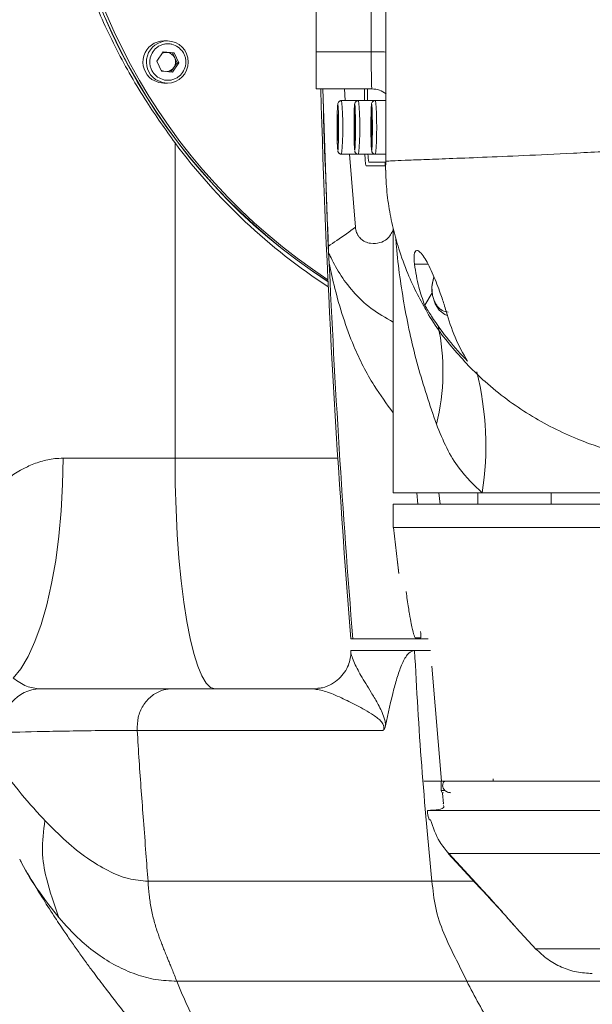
# Model space of a CAD drawing. Header units: millimetres. Extents: x 739 to 2567, y 424 to 1289.
# Tile 6 of 58: x 1997 to 2004, y 845 to 857. Entities that reach past the tile are written whole.
import ezdxf

# ---------------------------------------------------------------- set-up
doc = ezdxf.new("R2010")
doc.units = ezdxf.units.MM
doc.header["$PDSIZE"] = -1
doc.linetypes.add('CENTER', pattern=[10.16, 6.35, -1.27, 1.27, -1.27])
doc.styles.get("Standard").update_dxf_attribs({"font": 'times.ttf'})
doc.dimstyles.new('ISO-25', dxfattribs={"dimtxt": 3.5, "dimasz": 2.5, "dimexe": 1.25, "dimexo": 0.625, "dimtad": 1, "dimdec": 0, "dimlfac": 10, "dimtxsty": 'Standard', "dimcen": 2.5, "dimadec": 0, "dimazin": 0, "dimtfac": 1, "dimtmove": 0, "dimatfit": 3, "dimfxl": 1, "dimarcsym": 0})

# ---------------------------------------------------------------- blocks, each defined once
blk = doc.blocks.new('*D119')
at = {"color": 0, "lineweight": -2}
for start, end in [(286.8481, 356.1846), (193.8154, 267.5424)]:
    blk.add_arc((2004.999, 860.51), 36.048, start, end, dxfattribs=at)
at = {"color": 0}
for points in [[(2041.367, 858.098), (2040.567, 858.124), (2041.047, 860.51)], [(1970.386, 851.984), (1969.603, 851.819), (1969.499, 854.25)]]:
    blk.add_solid(points, dxfattribs=at)
at = {"layer": 'Defpoints', "color": 0}
for p in [(1980.782, 860.51), (2004.999, 860.51), (2089.12, 860.51), (1883.78, 839.136), (1990.721, 827.41)]:
    blk.add_point(p, dxfattribs=at)
at = {"color": 0, "lineweight": 5, "insert": (2004.977, 826.523), "char_height": 3.5, "attachment_point": 1}
blk.add_mtext('170%%d', dxfattribs=at)

msp = doc.modelspace()

# ---------------------------------------------------------------- linework, layer by layer
at = {"color": 7, "linetype": 'Continuous', "lineweight": 5}
for p, q in [((2000.770255, 856.992311), (2000.770255, 860.50976)), ((1998.83472, 857.13476), (1998.789137, 857.13476)), ((1998.780691, 856.990352), (1998.699584, 856.871818)), ((1998.779449, 856.988536), (1998.828941, 856.984323)), ((1998.922339, 856.978295), (1998.780691, 856.990352)), ((1998.828941, 856.984323), (1998.899765, 856.978295)), ((2000.770255, 856.992311), (2001.484412, 856.992311)), ((2000.770255, 856.50976), (2000.770255, 856.992311)), ((1998.699584, 856.871818), (1998.760124, 856.741226)), ((1998.899765, 856.978295), (1998.922339, 856.978295)), ((1998.899765, 856.978295), (1998.930035, 856.912999)), ((1998.98288, 856.847703), (1998.922339, 856.978295)), ((1998.930035, 856.912999), (1998.960305, 856.847703)), ((1998.760124, 856.741226), (1998.901772, 856.729168)), ((1998.919752, 856.788436), (1998.88044, 856.730984)), ((1998.901772, 856.729168), (1998.98288, 856.847703)), ((1998.960305, 856.847703), (1998.919752, 856.788436)), ((1998.960305, 856.847703), (1998.98288, 856.847703)), ((1998.789137, 856.58476), (1998.83472, 856.58476)), ((2001.493058, 856.50976), (2000.770255, 856.50976)), ((2000.854848, 856.50976), (2000.923052, 854.462929)), ((2001.135397, 856.50976), (2001.147139, 856.35976)), ((2001.395549, 856.50976), (2001.395549, 856.35976)), ((2001.436015, 856.50976), (2001.436015, 856.35976)), ((2001.320198, 856.35976), (2001.100323, 856.35976)), ((2001.540073, 856.35976), (2001.320198, 856.35976)), ((2001.674278, 856.35976), (2001.540073, 856.35976)), ((2001.04631, 856.12586), (2001.04517, 855.956497)), ((2001.051487, 856.179123), (2001.04631, 856.12586)), ((2001.04631, 856.12586), (2001.053339, 856.12586)), ((2001.055524, 856.063024), (2001.051487, 856.179123)), ((2001.266185, 856.12586), (2001.265046, 855.956497)), ((2001.271362, 856.179123), (2001.266185, 856.12586)), ((2001.266185, 856.12586), (2001.273214, 856.12586)), ((2001.275399, 856.063024), (2001.271362, 856.179123)), ((2001.486061, 856.12586), (2001.484921, 855.956497)), ((2001.491237, 856.179123), (2001.486061, 856.12586)), ((2001.486061, 856.12586), (2001.49309, 856.12586)), ((2001.495275, 856.063024), (2001.491237, 856.179123)), ((2001.054385, 855.893661), (2001.055524, 856.063024)), ((2001.27426, 855.893661), (2001.275399, 856.063024)), ((2001.494135, 855.893661), (2001.495275, 856.063024)), ((2001.04517, 855.956497), (2001.049208, 855.840397)), ((2001.04517, 855.956497), (2001.054807, 855.956497)), ((2001.049208, 855.840397), (2001.054385, 855.893661)), ((2001.265046, 855.956497), (2001.269083, 855.840397)), ((2001.265046, 855.956497), (2001.274683, 855.956497)), ((2001.269083, 855.840397), (2001.27426, 855.893661)), ((2001.484921, 855.956497), (2001.488958, 855.840397)), ((2001.484921, 855.956497), (2001.494558, 855.956497)), ((2001.488958, 855.840397), (2001.494135, 855.893661)), ((1998.93426, 855.808497), (1998.93426, 851.70976)), ((2001.100323, 855.65976), (2001.31478, 855.65976)), ((2001.201992, 855.65976), (2001.279431, 854.714211)), ((2001.320198, 855.65976), (2001.534656, 855.65976)), ((2001.540073, 855.65976), (2001.674373, 855.65976)), ((2001.418389, 855.50976), (2001.67425, 855.50976)), ((2001.45172, 855.55976), (2001.673766, 855.55976)), ((2001.770255, 854.696464), (2001.770255, 852.15976)), ((2000.928362, 854.385538), (2000.923052, 854.462929)), ((2000.938268, 854.243182), (2000.928362, 854.385538)), ((2002.180295, 853.698017), (2002.275847, 853.858697)), ((2001.771627, 852.15976), (2001.770255, 852.15976)), ((2001.771627, 852.15976), (2001.771627, 851.25976)), ((1997.480152, 851.70976), (1998.93426, 851.70976)), ((2001.771627, 851.25976), (2002.927575, 851.25976)), ((2002.091044, 851.10976), (2002.079239, 851.259864)), ((2002.870255, 851.25976), (2002.870255, 851.10976)), ((2002.927575, 851.25976), (2007.056699, 851.25976)), ((2001.771627, 850.80976), (2001.771627, 851.10976)), ((2001.771627, 851.10976), (2017.602071, 851.10976)), ((2001.771627, 850.80976), (2017.602071, 850.80976)), ((2001.82618, 850.35976), (2001.772284, 850.80976)), ((2001.772299, 850.80976), (2001.826195, 850.35976)), ((2001.220255, 849.35976), (2001.245398, 849.35976)), ((2001.245398, 849.35976), (2002.224145, 849.35976)), ((2001.220235, 849.20976), (2001.220235, 849.192162)), ((2002.047797, 849.20976), (2001.220235, 849.20976)), ((2002.047805, 849.20976), (2002.256335, 849.20976)), ((2002.399873, 847.50976), (2002.273726, 849.003788)), ((1998.893018, 848.70976), (2000.729793, 848.70976)), ((2000.791569, 848.713599), (2000.729793, 848.70976)), ((1998.442156, 848.171453), (1998.443465, 848.171353)), ((2001.640877, 848.171453), (1998.442156, 848.171453)), ((2003.070255, 847.50976), (2003.070255, 847.53976)), ((2002.394149, 847.50976), (2002.394149, 847.38976)), ((2002.216997, 847.130144), (2002.218466, 847.130145)), ((2002.423355, 847.214523), (2002.423428, 847.21442)), ((2002.254273, 847.00976), (2002.241367, 847.00976)), ((2002.896423, 846.125974), (2002.484944, 846.570713)), ((2002.491051, 846.570554), (2002.896423, 846.132409)), ((1998.583376, 846.20976), (2002.274163, 846.20976)), ((2003.366638, 845.605775), (2003.62881, 845.322752)), ((1998.958292, 844.90976), (2002.72683, 844.90976))]:
    msp.add_line(p, q, dxfattribs=at)
at = {"color": 8, "linetype": 'Continuous', "lineweight": 5}
for p, q in [((2002.046687, 854.231578), (2002.223136, 854.231578)), ((1998.93426, 851.70976), (2001.050386, 851.70976)), ((2002.363492, 851.25976), (2002.381881, 851.10976)), ((2003.821474, 851.25976), (2003.821474, 851.10976)), ((2002.393949, 847.38976), (2002.394149, 847.38976)), ((2002.423428, 847.21442), (2002.41231, 847.353829)), ((2002.274158, 846.20976), (2002.824857, 846.20976)), ((2002.896423, 846.132409), (2002.896423, 846.125974)), ((2002.726877, 844.90976), (2005.362762, 844.90976))]:
    msp.add_line(p, q, dxfattribs=at)
at = {"color": 7, "linetype": 'Continuous', "lineweight": 5, "flags": 128}
for points in [[(1998.789137, 856.58476), (1998.725385, 856.592488), (1998.634607, 856.633922)], [(2002.473513, 853.566177), (2002.440327, 853.578724), (2002.368676, 853.633561), (2002.313498, 853.718328), (2002.280771, 853.82384), (2002.274044, 853.938663), (2002.294043, 854.050354), (2002.299037, 854.065464)], [(1997.480152, 851.70976), (1997.474002, 851.365888), (1997.455631, 851.026549), (1997.425283, 850.696216), (1997.383357, 850.379243), (1997.330406, 850.07981), (1997.267127, 849.801863), (1997.194356, 849.549066), (1997.113051, 849.324751), (1997.024284, 849.131876), (1996.929226, 848.972983), (1996.829128, 848.850167)], [(1998.93426, 851.70976), (1998.937536, 851.373867), (1998.947321, 851.042197), (1998.963494, 850.718923), (1998.98585, 850.408109), (1999.014108, 850.113664), (1999.047914, 849.839291), (1999.086841, 849.58844), (1999.130401, 849.364266), (1999.178045, 849.169588), (1999.229175, 849.006854), (1999.283147, 848.87811), (1999.339283, 848.784977), (1999.396877, 848.728624), (1999.455205, 848.70976)]]:
    msp.add_lwpolyline(points, dxfattribs=at)
at = {"color": 8, "linetype": 'Continuous', "lineweight": 5, "flags": 128}
msp.add_lwpolyline([(1998.834801, 856.58476), (1998.770967, 856.592488), (1998.68019, 856.633922)], dxfattribs=at)
at = {"color": 1, "linetype": 'CENTER'}
msp.add_arc((2004.999062, 860.50976), 22.983617, 190, 170, dxfattribs=at)
at = {"color": 7, "linetype": 'Continuous', "lineweight": 5}
for centre, radius, start, end in [((2005.146509, 860.50976), 7.757779, 122.9818989, 237.0181011), ((2005.150037, 860.50976), 7.75783, 123.0136845, 236.9863155), ((2005.185324, 860.50976), 7.758334, 123.3322004, 236.6677996), ((1998.792606, 856.859431), 0.275351, 90.7218264, 234.9836645), ((1998.832067, 856.85976), 0.275013, 270.5695631, 89.4594445), ((1998.818668, 856.863308), 0.121451, 85.1476556, 113.6966629), ((1998.818084, 856.861628), 0.123175, 24.6487759, 84.9433043), ((1998.815168, 856.859776), 0.126598, 325.7007422, 24.8604766), ((1998.818886, 856.856856), 0.122127, 238.2835539, 254.9346097), ((1998.818212, 856.85756), 0.122835, 275.4697011, 325.7542434), ((2139.131366, 860.50976), 138.361111, 181.65664364, 184.62226291), ((2001.493057, 856.209783), 0.299977, 52.0971539, 89.9998167), ((2005.135226, 860.415967), 7.725333, 216.6132552, 236.9886278), ((2001.961907, 855.65828), 0.519612, 179.836808, 190.9296231), ((2001.867496, 855.562264), 0.204315, 180.7020312, 194.8904734), ((1997.187022, 848.215022), 0.494821, 91.0464321, 188.2230313), ((2002.424143, 847.389754), 0.029994, 179.9885511, 269.9885465)]:
    msp.add_arc(centre, radius, start, end, dxfattribs=at)
at = {"color": 8, "linetype": 'Continuous', "lineweight": 5}
for centre, radius, start, end in [((1998.83819, 856.859431), 0.275352, 90.7340465, 234.9835496), ((2001.498045, 850.247297), 6.745027, 88.4875098, 90.1158063), ((2139.554965, 860.509723), 138.758273, 181.65188529, 182.51346794), ((1997.247746, 856.009733), 3.868441, 354.809424, 5.1913741), ((1997.467622, 856.009733), 3.868441, 354.809424, 5.1913741), ((1997.687497, 856.009733), 3.868441, 354.809424, 5.1913741), ((2139.551877, 860.509575), 138.755182, 182.55894047, 184.60903017), ((1999.598312, 852.840435), 2.818504, 345.8396831, 12.1736272), ((1998.952082, 851.865903), 4.021436, 351.3308942, 13.9276181)]:
    msp.add_arc(centre, radius, start, end, dxfattribs=at)
at = {"color": 7, "linetype": 'Continuous', "lineweight": 5}
msp.add_ellipse((1614.200647, 725.610552), major_axis=(0, 11091.134154), ratio=0.034920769, start_param=4.724234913, end_param=4.724552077, dxfattribs=at)
for points, knots in [([(1998.93426, 865.211024), (1998.790901, 865.008111), (1998.503643, 864.601524), (1998.138991, 863.946151), (1997.824379, 863.252558), (1997.575403, 862.518299), (1997.398723, 861.749094), (1997.301876, 860.947341), (1997.299997, 860.121197), (1997.394923, 859.284536), (1997.578538, 858.483733), (1997.840719, 857.726731), (1998.167125, 857.015546), (1998.533262, 856.37179), (1998.809178, 855.984204), (1998.93426, 855.808497)], [0, 0, 0, 0, 0.073671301, 0.147619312, 0.221406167, 0.299328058, 0.377441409, 0.455292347, 0.538129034, 0.621310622, 0.70422691, 0.781444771, 0.85884788, 0.93601067, 1, 1, 1, 1]), ([(2001.673866, 860.50976), (2001.673582, 859.840956), (2001.673014, 858.503333), (2001.673017, 856.856815), (2001.673678, 855.879103), (2001.673887, 855.570208)], [0, 0, 0, 0, 0.406193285, 0.812395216, 1, 1, 1, 1]), ([(1998.707774, 856.664718), (1998.685413, 856.684378), (1998.650894, 856.714729), (1998.622732, 856.770603), (1998.609457, 856.817332), (1998.605708, 856.865999), (1998.613651, 856.927791), (1998.644491, 856.998566), (1998.699042, 857.052591), (1998.753297, 857.081711), (1998.799505, 857.09512), (1998.84728, 857.098796), (1998.908674, 857.091494), (1998.948744, 857.069223), (1998.97469, 857.054802)], [0, 0, 0, 0, 0.119721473, 0.184824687, 0.249999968, 0.315103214, 0.380278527, 0.5, 0.619721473, 0.684824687, 0.749999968, 0.815103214, 0.880278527, 1, 1, 1, 1]), ([(1998.97469, 857.054802), (1998.99705, 857.035142), (1999.03157, 857.004791), (1999.059732, 856.948918), (1999.073006, 856.902189), (1999.076756, 856.853521), (1999.068813, 856.79173), (1999.037973, 856.720954), (1998.983422, 856.666929), (1998.929167, 856.63781), (1998.882959, 856.6244), (1998.835183, 856.620724), (1998.773789, 856.628026), (1998.733719, 856.650297), (1998.707774, 856.664718)], [0, 0, 0, 0, 0.119721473, 0.184824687, 0.249999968, 0.315103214, 0.380278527, 0.5, 0.619721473, 0.684824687, 0.749999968, 0.815103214, 0.880278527, 1, 1, 1, 1]), ([(2001.493058, 856.50976), (2001.492566, 856.511497), (2001.491187, 856.516367), (2001.488872, 856.568998), (2001.486541, 856.677644), (2001.484839, 856.824358), (2001.484554, 856.936327), (2001.484412, 856.992311)], [0, 0, 0, 0, 0.121764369, 0.341345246, 0.560908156, 0.780456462, 1, 1, 1, 1]), ([(2001.100322, 856.35976), (2001.096718, 856.359534), (2001.089585, 856.359085), (2001.07932, 856.355508), (2001.070002, 856.350001), (2001.06226, 856.342869), (2001.050005, 856.325664), (2001.048533, 856.306923), (2001.045151, 856.271231), (2001.043121, 856.208376), (2001.04144, 856.13101), (2001.04123, 856.076344), (2001.041158, 856.057834)], [0, 0, 0, 0, 0.023128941, 0.04576373, 0.068192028, 0.092127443, 0.120575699, 0.263530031, 0.431868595, 0.651174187, 0.881889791, 1, 1, 1, 1]), ([(2001.320198, 856.35976), (2001.316593, 856.359534), (2001.309461, 856.359085), (2001.299196, 856.355508), (2001.289877, 856.350001), (2001.282135, 856.342869), (2001.26988, 856.325664), (2001.268409, 856.306923), (2001.265027, 856.271231), (2001.262996, 856.208376), (2001.261315, 856.13101), (2001.261105, 856.076344), (2001.261034, 856.057834)], [0, 0, 0, 0, 0.023128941, 0.04576373, 0.068192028, 0.092127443, 0.120575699, 0.263530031, 0.431868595, 0.651174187, 0.881889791, 1, 1, 1, 1]), ([(2001.540073, 856.35976), (2001.536468, 856.359534), (2001.529336, 856.359085), (2001.519071, 856.355508), (2001.509753, 856.350001), (2001.502011, 856.342869), (2001.489755, 856.325664), (2001.488284, 856.306923), (2001.484902, 856.271231), (2001.482872, 856.208376), (2001.481191, 856.13101), (2001.48098, 856.076344), (2001.480909, 856.057834)], [0, 0, 0, 0, 0.023128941, 0.04576373, 0.068192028, 0.092127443, 0.120575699, 0.263530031, 0.431868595, 0.651174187, 0.881889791, 1, 1, 1, 1]), ([(2001.048374, 855.716415), (2001.047241, 855.728256), (2001.045494, 855.746537), (2001.043591, 855.797707), (2001.042382, 855.845591), (2001.041498, 855.900446), (2001.040847, 855.976383), (2001.040909, 856.074121), (2001.04211, 856.164083), (2001.04368, 856.224872), (2001.045193, 856.263372), (2001.046912, 856.291303), (2001.049306, 856.313184), (2001.051136, 856.307067), (2001.052321, 856.303106)], [0, 0, 0, 0, 0.119721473, 0.184832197, 0.249999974, 0.315110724, 0.380278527, 0.5, 0.619721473, 0.684832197, 0.749999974, 0.815110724, 0.880278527, 1, 1, 1, 1]), ([(2001.052321, 856.303106), (2001.053453, 856.291265), (2001.055201, 856.272984), (2001.057103, 856.221814), (2001.058312, 856.173929), (2001.059197, 856.119075), (2001.059848, 856.043137), (2001.059785, 855.945399), (2001.058585, 855.855438), (2001.057014, 855.794649), (2001.055502, 855.756148), (2001.053783, 855.728217), (2001.051389, 855.706336), (2001.049559, 855.712454), (2001.048374, 855.716415)], [0, 0, 0, 0, 0.119721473, 0.184832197, 0.249999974, 0.315110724, 0.380278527, 0.5, 0.619721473, 0.684832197, 0.749999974, 0.815110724, 0.880278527, 1, 1, 1, 1]), ([(2001.272196, 856.303106), (2001.273328, 856.291265), (2001.275076, 856.272984), (2001.276978, 856.221814), (2001.278187, 856.173929), (2001.279072, 856.119075), (2001.279723, 856.043137), (2001.27966, 855.945399), (2001.27846, 855.855438), (2001.276889, 855.794649), (2001.275377, 855.756148), (2001.273658, 855.728217), (2001.271264, 855.706336), (2001.269434, 855.712454), (2001.268249, 855.716415)], [0, 0, 0, 0, 0.119721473, 0.184832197, 0.249999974, 0.315110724, 0.380278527, 0.5, 0.619721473, 0.684832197, 0.749999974, 0.815110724, 0.880278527, 1, 1, 1, 1]), ([(2001.488124, 855.716415), (2001.486992, 855.728256), (2001.485244, 855.746537), (2001.483342, 855.797707), (2001.482133, 855.845591), (2001.481248, 855.900446), (2001.480598, 855.976383), (2001.48066, 856.074121), (2001.48186, 856.164083), (2001.483431, 856.224872), (2001.484943, 856.263372), (2001.486663, 856.291303), (2001.489056, 856.313184), (2001.490886, 856.307067), (2001.492072, 856.303106)], [0, 0, 0, 0, 0.119721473, 0.184832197, 0.249999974, 0.315110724, 0.380278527, 0.5, 0.619721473, 0.684832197, 0.749999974, 0.815110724, 0.880278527, 1, 1, 1, 1]), ([(2001.492072, 856.303106), (2001.493204, 856.291265), (2001.494952, 856.272984), (2001.496854, 856.221814), (2001.498063, 856.173929), (2001.498947, 856.119075), (2001.499598, 856.043137), (2001.499536, 855.945399), (2001.498335, 855.855438), (2001.496765, 855.794649), (2001.495253, 855.756148), (2001.493533, 855.728217), (2001.49114, 855.706336), (2001.489309, 855.712454), (2001.488124, 855.716415)], [0, 0, 0, 0, 0.119721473, 0.184832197, 0.249999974, 0.315110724, 0.380278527, 0.5, 0.619721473, 0.684832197, 0.749999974, 0.815110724, 0.880278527, 1, 1, 1, 1]), ([(2001.268249, 855.716415), (2001.267117, 855.728256), (2001.265369, 855.746538), (2001.263467, 855.797704), (2001.262255, 855.845601), (2001.261381, 855.900411), (2001.260724, 855.971769), (2001.260894, 856.025068), (2001.260998, 856.057834)], [0, 0, 0, 0, 0.247218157, 0.381668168, 0.516235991, 0.650686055, 0.78525393, 1, 1, 1, 1]), ([(2004.863522, 855.713556), (2004.606404, 855.699954), (2004.091229, 855.672701), (2003.452462, 855.643097), (2002.913524, 855.620116), (2002.483473, 855.603306), (2002.151553, 855.591036), (2001.911326, 855.582123), (2001.746935, 855.575369), (2001.698236, 855.571928), (2001.673887, 855.570208)], [0, 0, 0, 0, 0.125365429, 0.25118869, 0.37711342, 0.503050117, 0.627266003, 0.751508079, 0.87575189, 1, 1, 1, 1]), ([(2001.050743, 855.702993), (2001.05127, 855.699584), (2001.052162, 855.693817), (2001.056532, 855.684688), (2001.062183, 855.676719), (2001.069852, 855.669577), (2001.079166, 855.664048), (2001.089499, 855.660441), (2001.096704, 855.659988), (2001.100323, 855.65976)], [0, 0, 0, 0, 0.251441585, 0.42545577, 0.563841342, 0.680300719, 0.78745926, 0.893247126, 1, 1, 1, 1]), ([(2001.270619, 855.702993), (2001.271146, 855.699584), (2001.272037, 855.693817), (2001.276407, 855.684688), (2001.282058, 855.676719), (2001.289727, 855.669577), (2001.299041, 855.664048), (2001.309374, 855.660441), (2001.316579, 855.659988), (2001.320198, 855.65976)], [0, 0, 0, 0, 0.251441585, 0.42545577, 0.563841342, 0.680300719, 0.78745926, 0.893247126, 1, 1, 1, 1]), ([(2001.418389, 855.50976), (2001.415875, 855.515793), (2001.410847, 855.527858), (2001.405254, 855.588742), (2001.403073, 855.645844), (2001.402541, 855.65976)], [0, 0, 0, 0, 0.430617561, 0.861235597, 1, 1, 1, 1]), ([(2001.490494, 855.702993), (2001.491021, 855.699584), (2001.491912, 855.693817), (2001.496282, 855.684688), (2001.501933, 855.676719), (2001.509602, 855.669577), (2001.518917, 855.664048), (2001.52925, 855.660441), (2001.536455, 855.659988), (2001.540073, 855.65976)], [0, 0, 0, 0, 0.251441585, 0.42545577, 0.563841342, 0.680300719, 0.78745926, 0.893247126, 1, 1, 1, 1]), ([(2001.673887, 855.569884), (2001.673852, 855.565364), (2001.67378, 855.556143), (2001.673105, 855.536029), (2001.672086, 855.508652), (2001.671288, 855.479087), (2001.671537, 855.460563), (2001.671629, 855.453686)], [0, 0, 0, 0, 0.116591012, 0.237813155, 0.522494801, 0.822740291, 1, 1, 1, 1]), ([(2001.673887, 855.570208), (2001.673887, 855.570206), (2001.673887, 855.570098), (2001.673887, 855.56999), (2001.673887, 855.569884)], [0, 0, 0, 0, 0.018510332, 1, 1, 1, 1]), ([(2001.67435, 855.453709), (2001.675379, 855.395106), (2001.677995, 855.24618), (2001.708954, 854.990129), (2001.763861, 854.706868), (2001.844851, 854.412882), (2001.951457, 854.123372), (2002.057517, 853.886755), (2002.127695, 853.761742), (2002.148618, 853.724468)], [0, 0, 0, 0, 0.109434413, 0.278100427, 0.438667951, 0.589673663, 0.77306343, 0.93233729, 1, 1, 1, 1]), ([(2000.923052, 854.462929), (2000.923052, 854.462929), (2000.961885, 854.488888), (2001.091651, 854.576406), (2001.201639, 854.657122), (2001.279431, 854.714211)], [0, 0, 0, 0, 0.000000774, 0.292717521, 1, 1, 1, 1]), ([(2001.279431, 854.714211), (2001.281084, 854.701533), (2001.284463, 854.675621), (2001.294871, 854.641321), (2001.310258, 854.607956), (2001.350318, 854.553695), (2001.407416, 854.519243), (2001.500288, 854.494825), (2001.599032, 854.505859), (2001.712268, 854.5605), (2001.748475, 854.633565), (2001.770255, 854.677517)], [0, 0, 0, 0, 0.00662368, 0.013537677, 0.039466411, 0.065485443, 0.169095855, 0.27279601, 0.479988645, 0.687186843, 1, 1, 1, 1]), ([(2002.046687, 854.231578), (2002.043417, 854.27715), (2002.036596, 854.37223), (2002.067844, 854.420816), (2002.116111, 854.398222), (2002.168502, 854.330773), (2002.22273, 854.235439), (2002.276766, 854.121889), (2002.328895, 853.998215), (2002.383787, 853.854772), (2002.428214, 853.724752), (2002.449417, 853.650873), (2002.457554, 853.622519)], [0, 0, 0, 0, 0.143454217, 0.299296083, 0.413732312, 0.503891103, 0.579771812, 0.655881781, 0.727141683, 0.80425142, 0.924873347, 1, 1, 1, 1]), ([(2002.180295, 853.698017), (2002.1526, 853.774989), (2002.092183, 853.942906), (2002.062671, 854.13016), (2002.046687, 854.231578)], [0, 0, 0, 0, 0.458395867, 1, 1, 1, 1]), ([(2002.150994, 853.725768), (2002.164539, 853.698363), (2002.274237, 853.47642), (2002.545025, 853.123484), (2002.905277, 852.744146), (2003.244723, 852.470151), (2003.641703, 852.201904), (2004.138897, 851.952715), (2004.735915, 851.755203), (2005.322458, 851.642562), (2005.920038, 851.597096), (2006.321938, 851.625509), (2006.522902, 851.639716)], [0, 0, 0, 0, 0.014858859, 0.120333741, 0.228621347, 0.296835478, 0.365062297, 0.504292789, 0.62615343, 0.748049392, 0.874016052, 1, 1, 1, 1]), ([(2002.734187, 852.970933), (2002.65231, 853.060283), (2002.487795, 853.239813), (2002.306604, 853.490073), (2002.209458, 853.650006), (2002.180295, 853.698017)], [0, 0, 0, 0, 0.409462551, 0.82272529, 1, 1, 1, 1]), ([(2002.457554, 853.622519), (2002.492889, 853.506281), (2002.563856, 853.272833), (2002.677252, 853.071846), (2002.734187, 852.970933)], [0, 0, 0, 0, 0.497912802, 1, 1, 1, 1]), ([(2002.927575, 851.25976), (2002.822534, 851.359428), (2002.648826, 851.524252), (2002.459624, 851.83519), (2002.374199, 852.045174), (2002.331176, 852.150928)], [0, 0, 0, 0, 0.431587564, 0.713730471, 1, 1, 1, 1]), ([(1996.115182, 850.674842), (1996.207146, 850.821118), (1996.367843, 851.076717), (1996.672871, 851.389922), (1996.944442, 851.575234), (1997.186123, 851.66997), (1997.344218, 851.705084), (1997.444224, 851.708524), (1997.480152, 851.70976)], [0, 0, 0, 0, 0.297863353, 0.520480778, 0.742020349, 0.842865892, 0.943547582, 1, 1, 1, 1]), ([(2001.826195, 850.35976), (2001.828194, 850.342824), (2001.832191, 850.308948), (2001.837155, 850.263865), (2001.840757, 850.229747), (2001.842722, 850.210455), (2001.842966, 850.208016), (2001.841488, 850.222551), (2001.838373, 850.252398), (2001.833815, 850.294241), (2001.829449, 850.33236), (2001.826815, 850.354437), (2001.82618, 850.35976)], [0, 0, 0, 0, 0.108220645, 0.216457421, 0.324267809, 0.431444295, 0.53814868, 0.644652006, 0.751254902, 0.858241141, 0.965817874, 1, 1, 1, 1]), ([(2001.93784, 849.974346), (2001.942753, 849.938357), (2001.954222, 849.854346), (2001.96846, 849.76534), (2001.98675, 849.657096), (2002.010742, 849.530441), (2002.03771, 849.406998), (2002.049559, 849.385605), (2002.055553, 849.374782)], [0, 0, 0, 0, 0.065474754, 0.152845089, 0.243010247, 0.418878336, 0.706008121, 1, 1, 1, 1]), ([(2002.128798, 849.376207), (2002.129666, 849.380222), (2002.130936, 849.386087), (2002.126715, 849.438045), (2002.125383, 849.454438)], [0, 0, 0, 0, 0.684506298, 1, 1, 1, 1]), ([(2002.055553, 849.374782), (2002.060372, 849.37485), (2002.084468, 849.375189), (2002.108635, 849.375674), (2002.126522, 849.376147), (2002.128798, 849.376207)], [0, 0, 0, 0, 0.179108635, 0.895544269, 1, 1, 1, 1]), ([(2001.219542, 849.191563), (2001.219755, 849.186626), (2001.220674, 849.165247), (2001.214381, 849.106641), (2001.190083, 849.018629), (2001.141762, 848.925225), (2001.067782, 848.837961), (2000.969577, 848.767619), (2000.873241, 848.725671), (2000.81104, 848.719798), (2000.790945, 848.717901)], [0, 0, 0, 0, 0.0397205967, 0.1720039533, 0.307667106, 0.4545648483, 0.6039453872, 0.7556464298, 0.9210570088, 1, 1, 1, 1]), ([(2002.047797, 849.20976), (2002.022442, 849.202317), (2001.964623, 849.185345), (2001.892819, 849.059649), (2001.831187, 848.895246), (2001.75385, 848.619925), (2001.705468, 848.393346), (2001.671003, 848.231941)], [0, 0, 0, 0, 0.124083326, 0.282952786, 0.442714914, 0.603015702, 1, 1, 1, 1]), ([(2002.274163, 846.209761), (2002.226209, 846.708879), (2002.130313, 847.706997), (2002.0753, 848.708878), (2002.047797, 849.20976)], [0, 0, 0, 0, 0.50005887, 1, 1, 1, 1]), ([(1996.829128, 848.850167), (1996.88838, 848.810282), (1997.007763, 848.72992), (1997.120967, 848.716513), (1997.177986, 848.70976)], [0, 0, 0, 0, 0.496318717, 1, 1, 1, 1]), ([(1997.177986, 848.70976), (1997.367591, 848.70976), (1997.652389, 848.70976), (1998.116684, 848.70976), (1998.480628, 848.70976), (1998.761919, 848.70976), (1998.893018, 848.70976)], [0, 0, 0, 0, 0.409465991, 0.615039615, 0.820585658, 1, 1, 1, 1]), ([(1998.442156, 848.171453), (1998.443245, 848.227936), (1998.445423, 848.340903), (1998.512779, 848.496707), (1998.619332, 848.619919), (1998.746987, 848.69072), (1998.842153, 848.709037), (1998.886961, 848.709674), (1998.893018, 848.70976)], [0, 0, 0, 0, 0.204690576, 0.409381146, 0.61407193, 0.818763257, 0.975500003, 1, 1, 1, 1]), ([(2001.640877, 848.171453), (2001.642906, 848.176055), (2001.646204, 848.183534), (2001.649134, 848.195869), (2001.650271, 848.206353), (2001.650097, 848.216319), (2001.648525, 848.22671), (2001.644332, 848.241705), (2001.634227, 848.26176), (2001.609138, 848.294552), (2001.568041, 848.33039), (2001.456894, 848.409466), (2001.291933, 848.498007), (2001.082297, 848.601621), (2000.886488, 848.686825), (2000.782128, 848.7021), (2000.729793, 848.70976)], [0, 0, 0, 0, 0.006294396, 0.010230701, 0.012735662, 0.015848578, 0.018840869, 0.022525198, 0.032313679, 0.048362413, 0.089303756, 0.136775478, 0.333141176, 0.530334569, 0.764467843, 1, 1, 1, 1]), ([(1997.242647, 846.999916), (1997.193988, 847.052242), (1997.033435, 847.224894), (1996.770369, 847.547765), (1996.454117, 847.978658), (1996.253164, 848.288106), (1996.150576, 848.446083)], [0, 0, 0, 0, 0.121142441, 0.399721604, 0.693551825, 1, 1, 1, 1]), ([(1998.443478, 848.171354), (1998.443477, 848.171354), (1998.30064, 848.171204), (1998.024067, 848.16953), (1997.648951, 848.164621), (1997.179477, 848.155575), (1996.89034, 848.148784), (1996.697289, 848.144249)], [0, 0, 0, 0, 0.000001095, 0.182183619, 0.38615181, 0.590146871, 1, 1, 1, 1]), ([(1998.443466, 848.171353), (1998.451478, 848.038938), (1998.467348, 847.776651), (1998.495264, 847.385933), (1998.525294, 846.985505), (1998.55488, 846.593775), (1998.5744, 846.33072), (1998.583376, 846.20976)], [0, 0, 0, 0, 0.202215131, 0.400547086, 0.597531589, 0.814934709, 1, 1, 1, 1]), ([(2001.671003, 848.231941), (2001.667788, 848.219913), (2001.660697, 848.193382), (2001.64816, 848.178445), (2001.641116, 848.171683), (2001.640877, 848.171453)], [0, 0, 0, 0, 0.444840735, 0.981139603, 1, 1, 1, 1]), ([(2002.399873, 847.50976), (2002.401208, 847.50976), (2002.403367, 847.50976), (2002.319239, 847.50976), (2002.26554, 847.50976), (2002.191751, 847.50976), (2002.1627, 847.50976), (2002.172227, 847.50976), (2002.255775, 847.50976), (2002.443543, 847.50976), (2002.72767, 847.50976), (2003.102835, 847.50976), (2003.566597, 847.50976), (2004.110216, 847.50976), (2004.727079, 847.50976), (2005.411699, 847.50976), (2006.152956, 847.50976), (2006.942168, 847.50976), (2007.770772, 847.50976), (2008.626881, 847.50976), (2009.499794, 847.50976), (2010.378633, 847.50976), (2011.252034, 847.50976), (2012.109585, 847.50976), (2012.939426, 847.50976), (2013.732034, 847.50976), (2014.478076, 847.50976), (2015.165955, 847.50976), (2015.788903, 847.50976), (2016.339161, 847.50976), (2016.806982, 847.50976), (2017.189174, 847.50976), (2017.481903, 847.50976), (2017.675345, 847.50976), (2017.779241, 847.50976), (2017.766612, 847.50976), (2017.760432, 847.50976)], [0, 0, 0, 0, 0.166349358, 0.268883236, 0.371417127, 0.390441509, 0.409494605, 0.428483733, 0.447420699, 0.467892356, 0.488429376, 0.508901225, 0.529372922, 0.549909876, 0.570381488, 0.590849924, 0.611383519, 0.631851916, 0.652334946, 0.672883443, 0.693366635, 0.713838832, 0.73437626, 0.754848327, 0.77531811, 0.795853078, 0.816322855, 0.836806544, 0.857355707, 0.877839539, 0.898309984, 0.918845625, 0.939315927, 0.959787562, 0.98032443, 1, 1, 1, 1]), ([(2017.746347, 847.50976), (2017.758835, 847.50976), (2017.789723, 847.50976), (2017.710056, 847.50976), (2017.565672, 847.50976), (2017.38575, 847.50976), (2017.151404, 847.50976), (2016.865165, 847.50976), (2016.532602, 847.50976), (2016.154479, 847.50976), (2015.728278, 847.50976), (2015.260584, 847.50976), (2014.759855, 847.50976), (2014.225946, 847.50976), (2013.656342, 847.50976), (2013.06019, 847.50976), (2012.4478, 847.50976), (2011.818272, 847.50976), (2011.169368, 847.50976), (2010.511699, 847.50976), (2009.856331, 847.50976), (2009.2016, 847.50976), (2008.546038, 847.50976), (2007.900893, 847.50976), (2007.276782, 847.50976), (2006.671509, 847.50976), (2006.084047, 847.50976), (2005.524564, 847.50976), (2005.002073, 847.50976), (2004.513979, 847.50976), (2004.060383, 847.50976), (2003.64926, 847.50976), (2003.286977, 847.50976), (2002.971046, 847.50976), (2002.70232, 847.50976), (2002.486062, 847.50976), (2002.325298, 847.50976), (2002.216948, 847.50976), (2002.165871, 847.50976), (2002.196669, 847.50976), (2002.327862, 847.50976), (2002.398979, 847.50976), (2002.399556, 847.50976), (2002.399873, 847.50976)], [0, 0, 0, 0, 0.0154635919, 0.0382497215, 0.0533913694, 0.0685329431, 0.0841144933, 0.0996960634, 0.1148378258, 0.1299796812, 0.1455617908, 0.1611439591, 0.1762796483, 0.191415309, 0.2069906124, 0.222565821, 0.2376999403, 0.2528340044, 0.2684073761, 0.2839808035, 0.2991247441, 0.3142687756, 0.3298532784, 0.3454378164, 0.3605723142, 0.3757067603, 0.3912807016, 0.4068545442, 0.421989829, 0.4371250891, 0.4526997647, 0.4682745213, 0.4834182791, 0.4985621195, 0.5141464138, 0.5297307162, 0.5448645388, 0.5599982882, 0.5755600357, 0.5911312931, 0.7182711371, 0.8454245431, 1, 1, 1, 1]), ([(2002.440014, 847.50976), (2002.438381, 847.508715), (2002.428856, 847.502614), (2002.421023, 847.489272), (2002.414744, 847.473576), (2002.411775, 847.458061), (2002.413302, 847.434357), (2002.424668, 847.409024), (2002.44288, 847.38814), (2002.46343, 847.373345), (2002.489809, 847.362112), (2002.509911, 847.360565), (2002.520372, 847.35976)], [0, 0, 0, 0, 0.027534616, 0.160663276, 0.206938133, 0.247380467, 0.360464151, 0.524061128, 0.625420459, 0.7390431, 0.864194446, 1, 1, 1, 1]), ([(2002.214392, 847.129879), (2002.214862, 847.118489), (2002.216565, 847.077225), (2002.228889, 847.037588), (2002.237811, 847.008893)], [0, 0, 0, 0, 0.276031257, 1, 1, 1, 1]), ([(2002.424846, 847.194254), (2002.426788, 847.186833), (2002.432845, 847.163676), (2002.372318, 847.139834), (2002.268776, 847.133374), (2002.216997, 847.130144)], [0, 0, 0, 0, 0.190794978, 0.595341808, 1, 1, 1, 1]), ([(2002.419244, 847.215121), (2002.419244, 847.215121), (2002.41931, 847.215972), (2002.419387, 847.217406), (2002.419448, 847.219002), (2002.419467, 847.219492)], [0, 0, 0, 0, 0.000072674, 0.69329776, 1, 1, 1, 1]), ([(2002.419467, 847.219492), (2002.419682, 847.219244), (2002.42029, 847.218547), (2002.421254, 847.217319), (2002.422338, 847.215919), (2002.423016, 847.214988), (2002.423355, 847.214523)], [0, 0, 0, 0, 0.155152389, 0.436768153, 0.718384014, 1, 1, 1, 1]), ([(1997.242647, 846.999916), (1997.225785, 846.863691), (1997.192073, 846.59134), (1997.268429, 846.185811), (1997.36544, 845.906325), (1997.424453, 845.736309)], [0, 0, 0, 0, 0.28159159, 0.562978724, 1, 1, 1, 1]), ([(1998.583376, 846.20976), (1998.497009, 846.217591), (1998.313456, 846.234233), (1998.053197, 846.345373), (1997.784293, 846.510048), (1997.510187, 846.730314), (1997.334026, 846.907832), (1997.242647, 846.999916)], [0, 0, 0, 0, 0.161238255, 0.34267593, 0.543740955, 0.76332539, 1, 1, 1, 1]), ([(2002.254273, 847.00976), (2002.287692, 846.909777), (2002.341503, 846.748785), (2002.449953, 846.619534), (2002.491051, 846.570554)], [0, 0, 0, 0, 0.621042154, 1, 1, 1, 1]), ([(1997.424453, 845.736309), (1997.33846, 845.846211), (1997.162216, 846.071455), (1996.998572, 846.330055), (1996.92348, 846.480139), (1996.916176, 846.494738)], [0, 0, 0, 0, 0.462410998, 0.94770742, 1, 1, 1, 1]), ([(2009.449694, 846.570551), (2009.225805, 846.57055), (2008.776186, 846.570548), (2008.130168, 846.570545), (2007.514433, 846.570557), (2006.928103, 846.570546), (2006.35794, 846.570552), (2005.813933, 846.570547), (2005.304871, 846.570551), (2004.828232, 846.570551), (2004.383906, 846.570543), (2003.979744, 846.570545), (2003.621933, 846.57055), (2003.308242, 846.570554), (2003.038972, 846.57054), (2002.790592, 846.570554), (2002.584424, 846.570552), (2002.522324, 846.570553), (2002.491051, 846.570554)], [0, 0, 0, 0, 0.0628351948, 0.1261866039, 0.1842701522, 0.2423533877, 0.3021249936, 0.3618962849, 0.4199393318, 0.4779824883, 0.5377102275, 0.597438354, 0.6555128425, 0.7135875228, 0.7733504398, 0.8331132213, 0.9159590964, 1, 1, 1, 1]), ([(1997.020886, 846.307435), (1997.081161, 846.207069), (1997.190593, 846.024851), (1997.348205, 845.777236), (1997.47786, 845.582287), (1997.58674, 845.423865), (1997.683607, 845.28645), (1997.779805, 845.153129), (1997.891837, 845.001062), (1998.035638, 844.810401), (1998.179196, 844.625459), (1998.305256, 844.466023), (1998.413368, 844.330849), (1998.586282, 844.117683), (1998.840756, 843.809631), (1999.05327, 843.559157), (1999.171426, 843.419894)], [0, 0, 0, 0, 0.120007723, 0.217878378, 0.29461036, 0.351208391, 0.404831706, 0.453910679, 0.499701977, 0.568552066, 0.647460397, 0.677845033, 0.719106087, 0.772112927, 0.873296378, 1, 1, 1, 1]), ([(1998.583376, 846.20976), (1998.587793, 846.150911), (1998.596626, 846.033213), (1998.62158, 845.85895), (1998.660902, 845.690255), (1998.701448, 845.562066), (1998.734948, 845.467985), (1998.757629, 845.40751), (1998.78106, 845.347391), (1998.806117, 845.284746), (1998.824871, 845.238707), (1998.842212, 845.196209), (1998.857596, 845.158588), (1998.877388, 845.110178), (1998.911535, 845.026344), (1998.937653, 844.961222), (1998.958292, 844.90976)], [0, 0, 0, 0, 0.124989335, 0.249978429, 0.374829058, 0.499561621, 0.546470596, 0.597557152, 0.644291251, 0.691629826, 0.749773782, 0.756630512, 0.795398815, 0.841677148, 0.874886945, 1, 1, 1, 1]), ([(2002.72683, 844.90976), (2002.676154, 845.013319), (2002.57483, 845.220382), (2002.423014, 845.529872), (2002.309148, 845.86091), (2002.285814, 846.093585), (2002.274163, 846.20976)], [0, 0, 0, 0, 0.251172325, 0.502209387, 0.751452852, 1, 1, 1, 1]), ([(2002.896423, 846.132409), (2002.976177, 846.04535), (2003.106359, 845.903244), (2003.251529, 845.738712), (2003.328683, 845.650093), (2003.366809, 845.605879), (2003.366787, 845.605898), (2003.366779, 845.605906)], [0, 0, 0, 0, 0.372877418, 0.608641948, 0.779593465, 0.91115276, 1, 1, 1, 1]), ([(2003.3321, 845.646037), (2003.304998, 845.676859), (2003.241849, 845.748675), (2003.086675, 845.919623), (2002.962958, 846.053809), (2002.896423, 846.125974)], [0, 0, 0, 0, 0.257894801, 0.600898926, 1, 1, 1, 1]), ([(1998.958292, 844.90976), (1998.865518, 844.914729), (1998.670878, 844.925153), (1998.413138, 844.998206), (1998.161574, 845.108738), (1997.921587, 845.260532), (1997.668488, 845.465865), (1997.513382, 845.637756), (1997.424453, 845.736309)], [0, 0, 0, 0, 0.128460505, 0.269508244, 0.422787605, 0.58773064, 0.763629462, 1, 1, 1, 1]), ([(1998.958292, 844.90976), (1999.005104, 844.795499), (1999.098576, 844.567343), (1999.267464, 844.250612), (1999.449073, 843.947234), (1999.638869, 843.652523), (1999.830732, 843.367365), (2000.028528, 843.081059), (2000.162343, 842.891626), (2000.232373, 842.792488)], [0, 0, 0, 0, 0.141816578, 0.28317839, 0.42576116, 0.569348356, 0.711903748, 0.849227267, 1, 1, 1, 1]), ([(2004.265132, 842.792488), (2004.12417, 842.957927), (2003.842242, 843.288808), (2003.432765, 843.797212), (2003.035491, 844.320006), (2002.829723, 844.713164), (2002.72683, 844.90976)], [0, 0, 0, 0, 0.2502774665, 0.5005589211, 0.7502569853, 1, 1, 1, 1])]:
    msp.add_open_spline(points, degree=3, knots=knots, dxfattribs=at)
at = {"color": 8, "linetype": 'Continuous', "lineweight": 5}
for points, knots in [([(2001.260998, 856.057834), (2001.260998, 856.062768), (2001.261002, 856.105262), (2001.262028, 856.163989), (2001.263547, 856.22489), (2001.26507, 856.263367), (2001.266787, 856.291305), (2001.269181, 856.313184), (2001.271011, 856.307067), (2001.272196, 856.303106)], [0, 0, 0, 0, 0.030491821, 0.262633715, 0.388884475, 0.515245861, 0.64149667, 0.767858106, 1, 1, 1, 1]), ([(2002.331176, 852.150928), (2002.245996, 852.402344), (2002.075537, 852.905466), (2001.910063, 853.677544), (2001.828261, 854.235418), (2001.807147, 854.535079), (2001.804518, 854.572402)], [0, 0, 0, 0, 0.318100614, 0.636566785, 0.9547344, 1, 1, 1, 1]), ([(2000.928362, 854.385538), (2000.935719, 854.370011), (2000.972259, 854.292895), (2001.065519, 854.108483), (2001.243065, 853.874431), (2001.467788, 853.651983), (2001.670971, 853.53425), (2001.770255, 853.47672)], [0, 0, 0, 0, 0.059912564, 0.297567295, 0.535332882, 0.772944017, 1, 1, 1, 1]), ([(2001.770255, 852.300459), (2001.68462, 852.416564), (2001.481619, 852.691797), (2001.275864, 853.105675), (2001.114161, 853.539251), (2001.005533, 853.928226), (2000.960651, 854.138378), (2000.938268, 854.243182)], [0, 0, 0, 0, 0.192796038, 0.457032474, 0.638276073, 0.819608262, 1, 1, 1, 1]), ([(2002.48533, 853.60976), (2002.458656, 853.61379), (2002.417474, 853.620011), (2002.368024, 853.65736), (2002.334317, 853.696124), (2002.306736, 853.743852), (2002.281094, 853.813817), (2002.268457, 853.909438), (2002.279253, 854.000821), (2002.297303, 854.046378), (2002.302372, 854.059172)], [0, 0, 0, 0, 0.179633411, 0.277327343, 0.37510688, 0.472800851, 0.570580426, 0.750213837, 0.929847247, 1, 1, 1, 1]), ([(2001.220269, 849.192162), (2001.220267, 849.192157), (2001.217256, 849.186283), (2001.232363, 849.125465), (2001.285297, 848.998408), (2001.387383, 848.818791), (2001.483193, 848.665525), (2001.55122, 848.553009), (2001.607142, 848.449252), (2001.64006, 848.375381), (2001.66114, 848.305413), (2001.669078, 848.261263), (2001.670786, 848.235235), (2001.671003, 848.231941)], [0, 0, 0, 0, 0.000105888, 0.131351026, 0.400664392, 0.621362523, 0.733161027, 0.844875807, 0.900622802, 0.95144686, 0.97376372, 0.996680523, 1, 1, 1, 1]), ([(2002.394149, 847.38976), (2002.394714, 847.38976), (2002.397538, 847.38976), (2002.409196, 847.38976), (2002.426606, 847.38976), (2002.437983, 847.38976), (2002.442542, 847.38976)], [0, 0, 0, 0, 0.031546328, 0.157731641, 0.662473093, 1, 1, 1, 1]), ([(2002.218466, 847.130145), (2002.21792, 847.130149), (2002.216709, 847.130157), (2002.279556, 847.130134), (2002.396339, 847.130151), (2002.569339, 847.130138), (2002.792873, 847.130129), (2003.066393, 847.130141), (2003.392073, 847.130138), (2003.765162, 847.130133), (2004.178696, 847.13013), (2004.632291, 847.130137), (2005.128609, 847.130137), (2005.659868, 847.130133), (2006.216863, 847.130138), (2006.800036, 847.130132), (2007.411647, 847.130143), (2008.041665, 847.130134), (2008.679289, 847.130128), (2009.325821, 847.130145), (2009.983237, 847.130137), (2010.640467, 847.130135), (2011.286525, 847.130132), (2011.923362, 847.130132), (2012.552324, 847.130136), (2013.162881, 847.130133), (2013.745022, 847.130135), (2014.301132, 847.130133), (2014.83152, 847.130145), (2015.326728, 847.130136), (2015.77903, 847.13012), (2016.190914, 847.130144), (2016.562167, 847.130143), (2016.885842, 847.130134), (2017.157323, 847.13014), (2017.378564, 847.130139), (2017.550383, 847.13013), (2017.67564, 847.130135), (2017.738264, 847.130138), (2017.721947, 847.13014), (2017.719725, 847.13014)], [0, 0, 0, 0, 0.02165677, 0.048003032, 0.075114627, 0.102226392, 0.128578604, 0.154930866, 0.182049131, 0.209167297, 0.235504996, 0.261842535, 0.288944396, 0.316046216, 0.342402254, 0.368758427, 0.395880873, 0.42300346, 0.449352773, 0.475702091, 0.502817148, 0.529932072, 0.556269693, 0.582607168, 0.609708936, 0.636810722, 0.663169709, 0.689528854, 0.716654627, 0.743780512, 0.770126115, 0.796471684, 0.823582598, 0.850693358, 0.877032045, 0.903370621, 0.930473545, 0.957576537, 0.994222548, 1, 1, 1, 1]), ([(2003.629856, 845.330194), (2003.631297, 845.330194), (2003.634682, 845.330194), (2003.730094, 845.330194), (2003.874661, 845.330193), (2004.046987, 845.330193), (2004.26308, 845.330194), (2004.52036, 845.330193), (2004.813918, 845.330194), (2005.143276, 845.330193), (2005.510437, 845.330193), (2005.909873, 845.330194), (2006.334424, 845.330193), (2006.784379, 845.330192), (2007.261593, 845.330193), (2007.758187, 845.330193), (2008.265592, 845.330193), (2008.784608, 845.330193), (2009.317168, 845.330194), (2009.854498, 845.330193), (2010.387585, 845.330194), (2010.917859, 845.330193), (2011.446475, 845.330193), (2011.964507, 845.330194), (2012.463465, 845.330193), (2012.945176, 845.330192), (2013.410164, 845.330192), (2013.850233, 845.330194), (2014.258324, 845.330192), (2014.63661, 845.330193), (2014.985039, 845.330194), (2015.29746, 845.330193), (2015.569101, 845.330194), (2015.801934, 845.330194), (2015.995078, 845.330194), (2016.145027, 845.330194), (2016.248394, 845.330194), (2016.309416, 845.330193), (2016.313601, 845.330194), (2016.315551, 845.330194)], [0, 0, 0, 0, 0.027637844, 0.064950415, 0.091401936, 0.117853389, 0.145072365, 0.172291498, 0.198748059, 0.225204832, 0.252430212, 0.279655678, 0.306133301, 0.332610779, 0.35985852, 0.387106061, 0.413556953, 0.440007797, 0.467226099, 0.494444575, 0.520906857, 0.547369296, 0.574600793, 0.601832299, 0.628305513, 0.65477856, 0.682021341, 0.709263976, 0.735714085, 0.762164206, 0.78938184, 0.816599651, 0.843072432, 0.869545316, 0.896788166, 0.924030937, 0.950487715, 0.976944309, 1, 1, 1, 1])]:
    msp.add_open_spline(points, degree=3, knots=knots, dxfattribs=at)
at = {"color": 7, "linetype": 'Continuous', "lineweight": 5}
msp.add_open_spline([(2004.35786, 845.00976), (2004.289223, 845.013826), (2004.151949, 845.021957), (2003.95529, 845.087716), (2003.773426, 845.187361), (2003.674176, 845.282583), (2003.624551, 845.330194)], degree=3, dxfattribs=at)

# ---------------------------------------------------------------- dimensions: what is measured, and where the dimension line sits
at = {"color": 3, "lineweight": 5}
dim = msp.add_angular_dim_2l(base=(1990.721344, 827.410289), line1=((2004.999062, 860.50976), (1883.780345, 839.13563)), line2=((1980.781653, 860.50976), (2089.120255, 860.50976)), dimstyle='ISO-25', override={"dimasz": 2.4, "dimexe": 1, "dimexo": 0, "dimgap": 1.524, "dimtih": 1, "dimtoh": 1, "dimlfac": 2.5, "dimzin": 0, "dimpost": '<>', "dimtdec": 3, "dimtvp": 0.1, "dimtzin": 0}, dxfattribs=at)
dim.commit()
dim.dimension.update_dxf_attribs({"geometry": '*D119', "text_midpoint": (2009.450123, 824.738036), "dimtype": 162})

doc.saveas('drawing.dxf')
